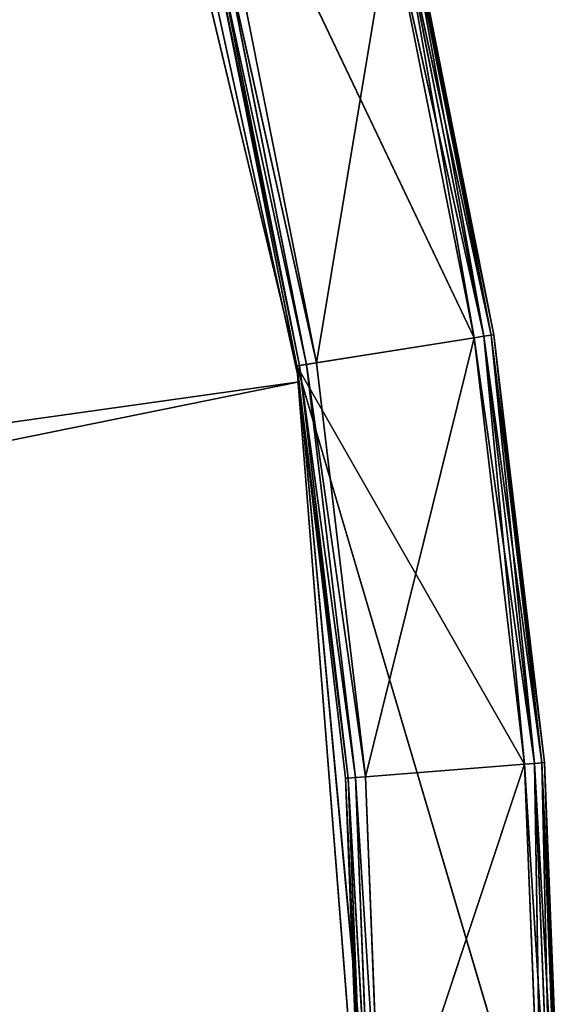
# Model space of a CAD drawing. Extents: x 173.5 to 228.5, y 0 to 55.3.
# Tile 250 of 256: x 225.8 to 228.5, y 28.4 to 33.4. Entities that reach past the tile are written whole.
import ezdxf

# ---------------------------------------------------------------- set-up
doc = ezdxf.new("R2010")
doc.units = 0
doc.header["$LTSCALE"] = 25.4
doc.layers.get('0').update_dxf_attribs({"color": 13, "linetype": 'CONTINUOUS'})

# ---------------------------------------------------------------- blocks, each defined once
blk = doc.blocks.new('EYE-S-5255-5256-5257-6836-')
at = {"color": 7}
for p, q in [((54.3548, 152.5676, 23.7101), (32.5556, 152.5676, 26.7737)), ((54.3548, 152.5676, 23.7101), (32.5556, 152.5676, 26.7737)), ((54.3548, 152.5676, 23.7101), (32.6558, 152.5676, 28.1113)), ((54.3548, 152.5676, 23.7101), (32.6558, 152.5676, 28.1113)), ((55.2311, 152.5676, 23.4887), (53.3714, 152.5676, 19.586)), ((53.3714, 152.5676, 19.586), (54.3421, 152.5676, 23.6295)), ((55.2311, 152.5676, 23.4887), (53.3714, 152.5676, 19.586)), ((53.3714, 152.5676, 19.586), (54.3421, 152.5676, 23.6295)), ((53.6568, 151.5676, 20.5229), (54.3548, 152.5676, 23.7101)), ((53.6568, 151.5676, 20.5229), (54.3548, 152.5676, 23.7101)), ((53.6568, 152.5676, 20.5229), (54.3548, 152.5676, 23.7101)), ((53.6568, 152.5676, 20.5229), (54.3548, 152.5676, 23.7101)), ((53.9362, 52.6676, 21.5887), (54.3421, 152.5676, 23.6295)), ((53.9362, 52.6676, 21.5887), (54.3421, 152.5676, 23.6295)), ((54.3421, 152.5676, 23.6295), (55.2311, 152.5676, 23.4887)), ((55.5684, 152.5676, 27.775), (54.3421, 152.5676, 23.6295)), ((54.3421, 152.5676, 23.6295), (54.6684, 152.5676, 27.775)), ((55.5684, 152.5676, 27.775), (54.3421, 152.5676, 23.6295)), ((55.4839, 152.5676, 25.6252), (54.3421, 152.5676, 23.6295)), ((55.4839, 152.5676, 25.6252), (54.3421, 152.5676, 23.6295)), ((54.3421, 152.5676, 23.6295), (55.2311, 152.5676, 23.4887)), ((54.3421, 152.5676, 23.6295), (54.5867, 52.6676, 25.6958)), ((54.3421, 152.5676, 23.6295), (54.6684, 152.5676, 27.775)), ((54.3421, 52.6676, 23.6295), (54.3421, 152.5676, 23.6295)), ((54.3421, 52.6676, 23.6295), (54.3421, 152.5676, 23.6295)), ((54.3421, 152.5676, 23.6295), (54.5867, 52.6676, 25.6958)), ((54.3548, 151.5676, 23.7101), (54.6558, 152.5676, 26.9589)), ((54.3548, 151.5676, 23.7101), (54.6558, 152.5676, 26.9589)), ((54.3548, 151.5676, 23.7101), (54.3548, 152.5676, 23.7101)), ((54.3548, 152.5676, 23.7101), (54.6558, 152.5676, 26.9589)), ((54.3548, 151.5676, 23.7101), (54.3548, 152.5676, 23.7101)), ((54.3548, 152.5676, 23.7101), (54.6558, 152.5676, 26.9589)), ((54.5867, 52.6676, 25.6958), (54.6684, 152.5676, 27.775)), ((54.5867, 52.6676, 25.6958), (54.6684, 152.5676, 27.775)), ((55.2311, 152.5676, 23.4887), (54.8113, 152.5676, 21.3786)), ((55.2311, 152.5676, 23.4887), (54.8113, 152.5676, 21.3786)), ((54.8599, 152.5542, 21.3669), (55.2311, 152.5676, 23.4887)), ((54.8599, 152.5542, 21.3669), (55.2311, 152.5676, 23.4887)), ((55.2804, 152.5542, 23.4809), (54.8599, 152.5542, 21.3669)), ((55.2804, 152.5542, 23.4809), (54.8599, 152.5542, 21.3669)), ((54.8955, 152.5176, 21.3584), (55.2804, 152.5542, 23.4809)), ((54.8955, 152.5176, 21.3584), (55.2804, 152.5542, 23.4809)), ((55.4839, 152.5676, 25.6252), (55.2311, 152.5676, 23.4887)), ((55.2804, 152.5542, 23.4809), (55.2311, 152.5676, 23.4887)), ((55.4839, 152.5676, 25.6252), (55.2311, 152.5676, 23.4887)), ((55.2804, 152.5542, 23.4809), (55.2311, 152.5676, 23.4887)), ((55.2804, 152.5542, 23.4809), (55.4839, 152.5676, 25.6252)), ((55.2804, 152.5542, 23.4809), (55.4839, 152.5676, 25.6252)), ((55.5338, 152.5542, 25.6213), (55.2804, 152.5542, 23.4809)), ((55.3166, 152.5176, 23.4751), (55.2804, 152.5542, 23.4809)), ((55.5338, 152.5542, 25.6213), (55.2804, 152.5542, 23.4809)), ((55.3166, 152.5176, 23.4751), (55.2804, 152.5542, 23.4809)), ((55.3166, 152.5176, 23.4751), (55.5338, 152.5542, 25.6213)), ((55.3166, 152.5176, 23.4751), (55.5338, 152.5542, 25.6213)), ((55.5684, 152.5676, 27.775), (55.4839, 152.5676, 25.6252)), ((55.5338, 152.5542, 25.6213), (55.4839, 152.5676, 25.6252)), ((55.5684, 152.5676, 27.775), (55.4839, 152.5676, 25.6252)), ((55.5338, 152.5542, 25.6213), (55.4839, 152.5676, 25.6252)), ((55.5338, 152.5542, 25.6213), (55.5684, 152.5676, 27.775)), ((55.5338, 152.5542, 25.6213), (55.5684, 152.5676, 27.775)), ((55.6184, 152.5542, 27.775), (55.5338, 152.5542, 25.6213)), ((55.5703, 152.5176, 25.6184), (55.5338, 152.5542, 25.6213)), ((55.6184, 152.5542, 27.775), (55.5338, 152.5542, 25.6213)), ((55.5703, 152.5176, 25.6184), (55.5338, 152.5542, 25.6213)), ((55.5703, 152.5176, 25.6184), (55.6184, 152.5542, 27.775)), ((55.5703, 152.5176, 25.6184), (55.6184, 152.5542, 27.775)), ((55.3166, 152.5176, 23.4751), (54.8955, 152.5176, 21.3584)), ((55.3166, 152.5176, 23.4751), (54.8955, 152.5176, 21.3584)), ((54.9086, 152.4677, 21.3553), (55.3166, 152.5176, 23.4751)), ((54.9086, 152.4677, 21.3553), (55.3166, 152.5176, 23.4751)), ((55.5703, 152.5176, 25.6184), (55.3166, 152.5176, 23.4751)), ((55.3298, 152.4677, 23.4731), (55.3166, 152.5176, 23.4751)), ((55.5703, 152.5176, 25.6184), (55.3166, 152.5176, 23.4751)), ((55.3298, 152.4677, 23.4731), (55.3166, 152.5176, 23.4751)), ((55.3298, 152.4677, 23.4731), (55.5703, 152.5176, 25.6184)), ((55.3298, 152.4677, 23.4731), (55.5703, 152.5176, 25.6184)), ((55.655, 152.5176, 27.775), (55.5703, 152.5176, 25.6184)), ((55.5836, 152.4677, 25.6174), (55.5703, 152.5176, 25.6184)), ((55.655, 152.5176, 27.775), (55.5703, 152.5176, 25.6184)), ((55.5836, 152.4677, 25.6174), (55.5703, 152.5176, 25.6184)), ((55.5836, 152.4677, 25.6174), (55.655, 152.5176, 27.775)), ((55.5836, 152.4677, 25.6174), (55.655, 152.5176, 27.775)), ((54.9086, 152.4677, 21.3553), (55.3298, 52.6676, 23.4731)), ((54.9086, 152.4677, 21.3553), (55.3298, 52.6676, 23.4731)), ((54.9086, 152.4677, 21.3553), (55.3298, 152.4677, 23.4731)), ((54.9086, 152.4677, 21.3553), (55.3298, 152.4677, 23.4731)), ((55.3298, 152.4677, 23.4731), (55.3298, 52.6676, 23.4731)), ((55.3298, 152.4677, 23.4731), (55.3298, 52.6676, 23.4731)), ((55.3298, 152.4677, 23.4731), (55.5836, 52.6676, 25.6174)), ((55.3298, 152.4677, 23.4731), (55.5836, 52.6676, 25.6174)), ((55.3298, 152.4677, 23.4731), (55.5836, 152.4677, 25.6174)), ((55.3298, 152.4677, 23.4731), (55.5836, 152.4677, 25.6174)), ((55.5836, 152.4677, 25.6174), (55.5836, 52.6676, 25.6174)), ((55.5836, 152.4677, 25.6174), (55.5836, 52.6676, 25.6174)), ((55.5836, 152.4677, 25.6174), (55.6684, 52.6676, 27.775)), ((55.5836, 152.4677, 25.6174), (55.6684, 52.6676, 27.775)), ((55.5836, 152.4677, 25.6174), (55.6684, 152.4677, 27.775)), ((55.5836, 152.4677, 25.6174), (55.6684, 152.4677, 27.775)), ((54.3548, 151.5676, 23.7101), (32.5556, 151.5676, 26.7737)), ((54.3548, 151.5676, 23.7101), (32.5556, 151.5676, 26.7737)), ((54.3548, 151.5676, 23.7101), (32.6558, 151.5676, 28.1113)), ((54.3548, 151.5676, 23.7101), (32.6558, 151.5676, 28.1113)), ((54.3548, 151.5676, 23.7101), (53.6568, 151.5676, 20.5229)), ((54.3548, 151.5676, 23.7101), (53.6568, 151.5676, 20.5229)), ((54.6558, 151.5676, 26.9589), (54.3548, 151.5676, 23.7101)), ((54.6558, 151.5676, 26.9589), (54.3548, 151.5676, 23.7101)), ((53.9362, 52.6676, 21.5887), (54.3421, 52.6676, 23.6295)), ((53.9362, 52.6676, 21.5887), (54.3421, 52.6676, 23.6295)), ((53.9362, 52.6676, 21.5887), (54.3554, 52.6176, 23.6274)), ((53.9362, 52.6676, 21.5887), (54.3554, 52.6176, 23.6274)), ((54.3421, 52.6676, 23.6295), (54.5867, 52.6676, 25.6958)), ((54.3421, 52.6676, 23.6295), (54.5867, 52.6676, 25.6958)), ((54.3421, 52.6676, 23.6295), (54.6001, 52.6176, 25.6948)), ((54.3421, 52.6676, 23.6295), (54.6001, 52.6176, 25.6948)), ((54.3421, 52.6676, 23.6295), (54.3554, 52.6176, 23.6274)), ((54.3421, 52.6676, 23.6295), (54.3554, 52.6176, 23.6274)), ((54.5867, 52.6676, 25.6958), (54.6684, 52.6676, 27.775)), ((54.5867, 52.6676, 25.6958), (54.6684, 52.6676, 27.775)), ((54.5867, 52.6676, 25.6958), (54.6818, 52.6176, 27.775)), ((54.5867, 52.6676, 25.6958), (54.6818, 52.6176, 27.775)), ((54.5867, 52.6676, 25.6958), (54.6001, 52.6176, 25.6948)), ((54.5867, 52.6676, 25.6958), (54.6001, 52.6176, 25.6948)), ((54.8955, 52.6176, 21.3584), (55.3298, 52.6676, 23.4731)), ((54.8955, 52.6176, 21.3584), (55.3298, 52.6676, 23.4731)), ((55.3298, 52.6676, 23.4731), (54.9086, 52.6676, 21.3553)), ((55.3298, 52.6676, 23.4731), (54.9086, 52.6676, 21.3553)), ((55.3166, 52.6176, 23.4751), (55.5836, 52.6676, 25.6174)), ((55.3166, 52.6176, 23.4751), (55.5836, 52.6676, 25.6174)), ((55.3166, 52.6176, 23.4751), (55.3298, 52.6676, 23.4731)), ((55.3166, 52.6176, 23.4751), (55.3298, 52.6676, 23.4731)), ((55.5836, 52.6676, 25.6174), (55.3298, 52.6676, 23.4731)), ((55.5836, 52.6676, 25.6174), (55.3298, 52.6676, 23.4731)), ((55.5703, 52.6176, 25.6184), (55.6684, 52.6676, 27.775)), ((55.5703, 52.6176, 25.6184), (55.6684, 52.6676, 27.775)), ((55.5703, 52.6176, 25.6184), (55.5836, 52.6676, 25.6174)), ((55.5703, 52.6176, 25.6184), (55.5836, 52.6676, 25.6174)), ((55.6684, 52.6676, 27.775), (55.5836, 52.6676, 25.6174)), ((55.6684, 52.6676, 27.775), (55.5836, 52.6676, 25.6174)), ((54.3554, 52.6176, 23.6274), (53.9492, 52.6176, 21.5856)), ((53.9492, 52.6176, 21.5856), (54.3915, 52.581, 23.6217)), ((53.9492, 52.6176, 21.5856), (54.3915, 52.581, 23.6217)), ((54.3554, 52.6176, 23.6274), (53.9492, 52.6176, 21.5856)), ((54.6001, 52.6176, 25.6948), (54.3554, 52.6176, 23.6274)), ((54.3554, 52.6176, 23.6274), (54.6366, 52.581, 25.6919)), ((54.3554, 52.6176, 23.6274), (54.6366, 52.581, 25.6919)), ((54.3554, 52.6176, 23.6274), (54.3915, 52.581, 23.6217)), ((54.3554, 52.6176, 23.6274), (54.3915, 52.581, 23.6217)), ((54.6001, 52.6176, 25.6948), (54.3554, 52.6176, 23.6274)), ((54.6818, 52.6176, 27.775), (54.6001, 52.6176, 25.6948)), ((54.6001, 52.6176, 25.6948), (54.7184, 52.581, 27.775)), ((54.6001, 52.6176, 25.6948), (54.7184, 52.581, 27.775)), ((54.6001, 52.6176, 25.6948), (54.6366, 52.581, 25.6919)), ((54.6001, 52.6176, 25.6948), (54.6366, 52.581, 25.6919)), ((54.6818, 52.6176, 27.775), (54.6001, 52.6176, 25.6948)), ((54.8599, 52.581, 21.3669), (55.3166, 52.6176, 23.4751)), ((54.8599, 52.581, 21.3669), (55.3166, 52.6176, 23.4751)), ((55.3166, 52.6176, 23.4751), (54.8955, 52.6176, 21.3584)), ((55.3166, 52.6176, 23.4751), (54.8955, 52.6176, 21.3584)), ((55.2804, 52.581, 23.4809), (55.5703, 52.6176, 25.6184)), ((55.2804, 52.581, 23.4809), (55.5703, 52.6176, 25.6184)), ((55.2804, 52.581, 23.4809), (55.3166, 52.6176, 23.4751)), ((55.2804, 52.581, 23.4809), (55.3166, 52.6176, 23.4751)), ((55.5703, 52.6176, 25.6184), (55.3166, 52.6176, 23.4751)), ((55.5703, 52.6176, 25.6184), (55.3166, 52.6176, 23.4751)), ((55.5338, 52.581, 25.6213), (55.655, 52.6176, 27.775)), ((55.5338, 52.581, 25.6213), (55.655, 52.6176, 27.775)), ((55.5338, 52.581, 25.6213), (55.5703, 52.6176, 25.6184)), ((55.5338, 52.581, 25.6213), (55.5703, 52.6176, 25.6184)), ((55.655, 52.6176, 27.775), (55.5703, 52.6176, 25.6184)), ((55.655, 52.6176, 27.775), (55.5703, 52.6176, 25.6184)), ((54.3915, 52.581, 23.6217), (53.9848, 52.581, 21.577)), ((53.9848, 52.581, 21.577), (54.4409, 52.5676, 23.6138)), ((53.9848, 52.581, 21.577), (54.4409, 52.5676, 23.6138)), ((54.3915, 52.581, 23.6217), (53.9848, 52.581, 21.577)), ((54.4409, 52.5676, 23.6138), (54.0334, 52.5676, 21.5654)), ((54.4409, 52.5676, 23.6138), (54.0334, 52.5676, 21.5654)), ((54.6366, 52.581, 25.6919), (54.3915, 52.581, 23.6217)), ((54.3915, 52.581, 23.6217), (54.6864, 52.5676, 25.688)), ((54.3915, 52.581, 23.6217), (54.6864, 52.5676, 25.688)), ((54.3915, 52.581, 23.6217), (54.4409, 52.5676, 23.6138)), ((54.3915, 52.581, 23.6217), (54.4409, 52.5676, 23.6138)), ((54.6366, 52.581, 25.6919), (54.3915, 52.581, 23.6217)), ((54.8113, 52.5676, 21.3786), (54.4409, 52.5676, 23.6138)), ((54.8113, 52.5676, 21.3786), (54.4409, 52.5676, 23.6138)), ((55.2311, 52.5676, 23.4887), (54.4409, 52.5676, 23.6138)), ((55.2311, 52.5676, 23.4887), (54.4409, 52.5676, 23.6138)), ((54.6864, 52.5676, 25.688), (54.4409, 52.5676, 23.6138)), ((54.6864, 52.5676, 25.688), (54.4409, 52.5676, 23.6138)), ((54.7184, 52.581, 27.775), (54.6366, 52.581, 25.6919)), ((54.6366, 52.581, 25.6919), (54.7684, 52.5676, 27.775)), ((54.6366, 52.581, 25.6919), (54.7684, 52.5676, 27.775)), ((54.6366, 52.581, 25.6919), (54.6864, 52.5676, 25.688)), ((54.6366, 52.581, 25.6919), (54.6864, 52.5676, 25.688)), ((54.7184, 52.581, 27.775), (54.6366, 52.581, 25.6919)), ((55.2311, 52.5676, 23.4887), (54.6864, 52.5676, 25.688)), ((55.2311, 52.5676, 23.4887), (54.6864, 52.5676, 25.688)), ((55.4839, 52.5676, 25.6252), (54.6864, 52.5676, 25.688)), ((55.4839, 52.5676, 25.6252), (54.6864, 52.5676, 25.688)), ((54.7684, 52.5676, 27.775), (54.6864, 52.5676, 25.688)), ((54.7684, 52.5676, 27.775), (54.6864, 52.5676, 25.688)), ((55.4839, 52.5676, 25.6252), (54.7684, 52.5676, 27.775)), ((55.4839, 52.5676, 25.6252), (54.7684, 52.5676, 27.775)), ((54.8113, 52.5676, 21.3786), (55.2804, 52.581, 23.4809)), ((54.8113, 52.5676, 21.3786), (55.2804, 52.581, 23.4809)), ((54.8113, 52.5676, 21.3786), (55.2311, 52.5676, 23.4887)), ((54.8113, 52.5676, 21.3786), (55.2311, 52.5676, 23.4887)), ((55.2804, 52.581, 23.4809), (54.8599, 52.581, 21.3669)), ((55.2804, 52.581, 23.4809), (54.8599, 52.581, 21.3669)), ((55.2311, 52.5676, 23.4887), (55.5338, 52.581, 25.6213)), ((55.2311, 52.5676, 23.4887), (55.5338, 52.581, 25.6213)), ((55.2311, 52.5676, 23.4887), (55.2804, 52.581, 23.4809)), ((55.2311, 52.5676, 23.4887), (55.2804, 52.581, 23.4809)), ((55.2311, 52.5676, 23.4887), (55.4839, 52.5676, 25.6252)), ((55.2311, 52.5676, 23.4887), (55.4839, 52.5676, 25.6252)), ((55.5338, 52.581, 25.6213), (55.2804, 52.581, 23.4809)), ((55.5338, 52.581, 25.6213), (55.2804, 52.581, 23.4809)), ((55.4839, 52.5676, 25.6252), (55.6184, 52.581, 27.775)), ((55.4839, 52.5676, 25.6252), (55.6184, 52.581, 27.775)), ((55.4839, 52.5676, 25.6252), (55.5338, 52.581, 25.6213)), ((55.4839, 52.5676, 25.6252), (55.5338, 52.581, 25.6213)), ((55.4839, 52.5676, 25.6252), (55.5684, 52.5676, 27.775)), ((55.4839, 52.5676, 25.6252), (55.5684, 52.5676, 27.775)), ((55.6184, 52.581, 27.775), (55.5338, 52.581, 25.6213)), ((55.6184, 52.581, 27.775), (55.5338, 52.581, 25.6213))]:
    blk.add_line(p, q, dxfattribs=at)
mesh = blk.add_polyface(dxfattribs=at)
corners = [(32.6558, 152.5676, 28.1113), (54.3548, 152.5676, 23.7101), (32.5556, 152.5676, 26.7737)]
mesh.append_faces([[corners[k] for k in face] for face in [(0, 1, 2)]], dxfattribs={"color": 7})
mesh = blk.add_polyface(dxfattribs=at)
corners = [(32.5556, 152.5676, 26.7737), (54.3548, 152.5676, 23.7101), (53.6568, 152.5676, 20.5229)]
mesh.append_faces([[corners[k] for k in face] for face in [(0, 1, 2)]], dxfattribs={"color": 7})
mesh = blk.add_polyface(dxfattribs=at)
corners = [(32.5556, 152.5676, 26.7737), (53.6568, 152.5676, 20.5229), (52.5724, 152.5676, 17.4457)]
mesh.append_faces([[corners[k] for k in face] for face in [(0, 1, 2)]], dxfattribs={"color": 7})
mesh = blk.add_polyface(dxfattribs=at)
corners = [(32.6558, 152.5676, 28.1113), (54.6558, 152.5676, 26.9589), (54.3548, 152.5676, 23.7101)]
mesh.append_faces([[corners[k] for k in face] for face in [(0, 1, 2)]], dxfattribs={"color": 7})
mesh = blk.add_polyface(dxfattribs=at)
corners = [(54.3421, 152.5676, 23.6295), (55.2311, 152.5676, 23.4887), (53.3714, 152.5676, 19.586)]
mesh.append_faces([[corners[k] for k in face] for face in [(0, 1, 2)]], dxfattribs={"color": 7})
mesh = blk.add_polyface(dxfattribs=at)
corners = [(55.2311, 152.5676, 23.4887), (54.8113, 152.5676, 21.3786), (53.3714, 152.5676, 19.586)]
mesh.append_faces([[corners[k] for k in face] for face in [(0, 1, 2)]], dxfattribs={"color": 7})
mesh = blk.add_polyface(dxfattribs=at)
corners = [(53.3714, 152.5676, 19.586), (53.9362, 52.6676, 21.5887), (54.3421, 152.5676, 23.6295)]
mesh.append_faces([[corners[k] for k in face] for face in [(0, 1, 2)]], dxfattribs={"color": 7})
mesh = blk.add_polyface(dxfattribs=at)
corners = [(54.3548, 152.5676, 23.7101), (54.3548, 151.5676, 23.7101), (53.6568, 151.5676, 20.5229)]
mesh.append_faces([[corners[k] for k in face] for face in [(0, 1, 2)]], dxfattribs={"color": 7})
mesh = blk.add_polyface(dxfattribs=at)
corners = [(54.3548, 152.5676, 23.7101), (53.6568, 151.5676, 20.5229), (53.6568, 152.5676, 20.5229)]
mesh.append_faces([[corners[k] for k in face] for face in [(0, 1, 2)]], dxfattribs={"color": 7})
mesh = blk.add_polyface(dxfattribs=at)
corners = [(54.3421, 152.5676, 23.6295), (53.9362, 52.6676, 21.5887), (54.3421, 52.6676, 23.6295)]
mesh.append_faces([[corners[k] for k in face] for face in [(0, 1, 2)]], dxfattribs={"color": 7})
mesh = blk.add_polyface(dxfattribs=at)
corners = [(55.5684, 152.5676, 27.775), (54.3421, 152.5676, 23.6295), (54.6684, 152.5676, 27.775)]
mesh.append_faces([[corners[k] for k in face] for face in [(0, 1, 2)]], dxfattribs={"color": 7})
mesh = blk.add_polyface(dxfattribs=at)
corners = [(55.5684, 152.5676, 27.775), (55.4839, 152.5676, 25.6252), (54.3421, 152.5676, 23.6295)]
mesh.append_faces([[corners[k] for k in face] for face in [(0, 1, 2)]], dxfattribs={"color": 7})
mesh = blk.add_polyface(dxfattribs=at)
corners = [(55.4839, 152.5676, 25.6252), (55.2311, 152.5676, 23.4887), (54.3421, 152.5676, 23.6295)]
mesh.append_faces([[corners[k] for k in face] for face in [(0, 1, 2)]], dxfattribs={"color": 7})
mesh = blk.add_polyface(dxfattribs=at)
corners = [(54.3421, 152.5676, 23.6295), (54.5867, 52.6676, 25.6958), (54.6684, 152.5676, 27.775)]
mesh.append_faces([[corners[k] for k in face] for face in [(0, 1, 2)]], dxfattribs={"color": 7})
mesh = blk.add_polyface(dxfattribs=at)
corners = [(54.3421, 152.5676, 23.6295), (54.3421, 52.6676, 23.6295), (54.5867, 52.6676, 25.6958)]
mesh.append_faces([[corners[k] for k in face] for face in [(0, 1, 2)]], dxfattribs={"color": 7})
mesh = blk.add_polyface(dxfattribs=at)
corners = [(54.6558, 152.5676, 26.9589), (54.6558, 151.5676, 26.9589), (54.3548, 151.5676, 23.7101)]
mesh.append_faces([[corners[k] for k in face] for face in [(0, 1, 2)]], dxfattribs={"color": 7})
mesh = blk.add_polyface(dxfattribs=at)
corners = [(54.6558, 152.5676, 26.9589), (54.3548, 151.5676, 23.7101), (54.3548, 152.5676, 23.7101)]
mesh.append_faces([[corners[k] for k in face] for face in [(0, 1, 2)]], dxfattribs={"color": 7})
mesh = blk.add_polyface(dxfattribs=at)
corners = [(54.6684, 152.5676, 27.775), (54.5867, 52.6676, 25.6958), (54.6684, 52.6676, 27.775)]
mesh.append_faces([[corners[k] for k in face] for face in [(0, 1, 2)]], dxfattribs={"color": 7})
mesh = blk.add_polyface(dxfattribs=at)
corners = [(55.2311, 152.5676, 23.4887), (54.8599, 152.5542, 21.3669), (54.8113, 152.5676, 21.3786)]
mesh.append_faces([[corners[k] for k in face] for face in [(0, 1, 2)]], dxfattribs={"color": 7})
mesh = blk.add_polyface(dxfattribs=at)
corners = [(55.2311, 152.5676, 23.4887), (55.2804, 152.5542, 23.4809), (54.8599, 152.5542, 21.3669)]
mesh.append_faces([[corners[k] for k in face] for face in [(0, 1, 2)]], dxfattribs={"color": 7})
mesh = blk.add_polyface(dxfattribs=at)
corners = [(55.2804, 152.5542, 23.4809), (54.8955, 152.5176, 21.3584), (54.8599, 152.5542, 21.3669)]
mesh.append_faces([[corners[k] for k in face] for face in [(0, 1, 2)]], dxfattribs={"color": 7})
mesh = blk.add_polyface(dxfattribs=at)
corners = [(55.2804, 152.5542, 23.4809), (55.3166, 152.5176, 23.4751), (54.8955, 152.5176, 21.3584)]
mesh.append_faces([[corners[k] for k in face] for face in [(0, 1, 2)]], dxfattribs={"color": 7})
mesh = blk.add_polyface(dxfattribs=at)
corners = [(55.4839, 152.5676, 25.6252), (55.2804, 152.5542, 23.4809), (55.2311, 152.5676, 23.4887)]
mesh.append_faces([[corners[k] for k in face] for face in [(0, 1, 2)]], dxfattribs={"color": 7})
mesh = blk.add_polyface(dxfattribs=at)
corners = [(55.4839, 152.5676, 25.6252), (55.5338, 152.5542, 25.6213), (55.2804, 152.5542, 23.4809)]
mesh.append_faces([[corners[k] for k in face] for face in [(0, 1, 2)]], dxfattribs={"color": 7})
mesh = blk.add_polyface(dxfattribs=at)
corners = [(55.5338, 152.5542, 25.6213), (55.3166, 152.5176, 23.4751), (55.2804, 152.5542, 23.4809)]
mesh.append_faces([[corners[k] for k in face] for face in [(0, 1, 2)]], dxfattribs={"color": 7})
mesh = blk.add_polyface(dxfattribs=at)
corners = [(55.5338, 152.5542, 25.6213), (55.5703, 152.5176, 25.6184), (55.3166, 152.5176, 23.4751)]
mesh.append_faces([[corners[k] for k in face] for face in [(0, 1, 2)]], dxfattribs={"color": 7})
mesh = blk.add_polyface(dxfattribs=at)
corners = [(55.5684, 152.5676, 27.775), (55.5338, 152.5542, 25.6213), (55.4839, 152.5676, 25.6252)]
mesh.append_faces([[corners[k] for k in face] for face in [(0, 1, 2)]], dxfattribs={"color": 7})
mesh = blk.add_polyface(dxfattribs=at)
corners = [(55.6184, 152.5542, 27.775), (55.5338, 152.5542, 25.6213), (55.5684, 152.5676, 27.775)]
mesh.append_faces([[corners[k] for k in face] for face in [(0, 1, 2)]], dxfattribs={"color": 7})
mesh = blk.add_polyface(dxfattribs=at)
corners = [(55.6184, 152.5542, 27.775), (55.5703, 152.5176, 25.6184), (55.5338, 152.5542, 25.6213)]
mesh.append_faces([[corners[k] for k in face] for face in [(0, 1, 2)]], dxfattribs={"color": 7})
mesh = blk.add_polyface(dxfattribs=at)
corners = [(55.6184, 152.5542, 27.775), (55.655, 152.5176, 27.775), (55.5703, 152.5176, 25.6184)]
mesh.append_faces([[corners[k] for k in face] for face in [(0, 1, 2)]], dxfattribs={"color": 7})
mesh = blk.add_polyface(dxfattribs=at)
corners = [(55.3166, 152.5176, 23.4751), (54.9086, 152.4677, 21.3553), (54.8955, 152.5176, 21.3584)]
mesh.append_faces([[corners[k] for k in face] for face in [(0, 1, 2)]], dxfattribs={"color": 7})
mesh = blk.add_polyface(dxfattribs=at)
corners = [(55.3166, 152.5176, 23.4751), (55.3298, 152.4677, 23.4731), (54.9086, 152.4677, 21.3553)]
mesh.append_faces([[corners[k] for k in face] for face in [(0, 1, 2)]], dxfattribs={"color": 7})
mesh = blk.add_polyface(dxfattribs=at)
corners = [(55.5703, 152.5176, 25.6184), (55.3298, 152.4677, 23.4731), (55.3166, 152.5176, 23.4751)]
mesh.append_faces([[corners[k] for k in face] for face in [(0, 1, 2)]], dxfattribs={"color": 7})
mesh = blk.add_polyface(dxfattribs=at)
corners = [(55.5703, 152.5176, 25.6184), (55.5836, 152.4677, 25.6174), (55.3298, 152.4677, 23.4731)]
mesh.append_faces([[corners[k] for k in face] for face in [(0, 1, 2)]], dxfattribs={"color": 7})
mesh = blk.add_polyface(dxfattribs=at)
corners = [(55.655, 152.5176, 27.775), (55.5836, 152.4677, 25.6174), (55.5703, 152.5176, 25.6184)]
mesh.append_faces([[corners[k] for k in face] for face in [(0, 1, 2)]], dxfattribs={"color": 7})
mesh = blk.add_polyface(dxfattribs=at)
corners = [(55.655, 152.5176, 27.775), (55.6684, 152.4677, 27.775), (55.5836, 152.4677, 25.6174)]
mesh.append_faces([[corners[k] for k in face] for face in [(0, 1, 2)]], dxfattribs={"color": 7})
mesh = blk.add_polyface(dxfattribs=at)
corners = [(54.9086, 152.4677, 21.3553), (55.3298, 52.6676, 23.4731), (54.9086, 52.6676, 21.3553)]
mesh.append_faces([[corners[k] for k in face] for face in [(0, 1, 2)]], dxfattribs={"color": 7})
mesh = blk.add_polyface(dxfattribs=at)
corners = [(55.3298, 152.4677, 23.4731), (55.3298, 52.6676, 23.4731), (54.9086, 152.4677, 21.3553)]
mesh.append_faces([[corners[k] for k in face] for face in [(0, 1, 2)]], dxfattribs={"color": 7})
mesh = blk.add_polyface(dxfattribs=at)
corners = [(55.3298, 152.4677, 23.4731), (55.5836, 52.6676, 25.6174), (55.3298, 52.6676, 23.4731)]
mesh.append_faces([[corners[k] for k in face] for face in [(0, 1, 2)]], dxfattribs={"color": 7})
mesh = blk.add_polyface(dxfattribs=at)
corners = [(55.5836, 152.4677, 25.6174), (55.5836, 52.6676, 25.6174), (55.3298, 152.4677, 23.4731)]
mesh.append_faces([[corners[k] for k in face] for face in [(0, 1, 2)]], dxfattribs={"color": 7})
mesh = blk.add_polyface(dxfattribs=at)
corners = [(55.5836, 152.4677, 25.6174), (55.6684, 52.6676, 27.775), (55.5836, 52.6676, 25.6174)]
mesh.append_faces([[corners[k] for k in face] for face in [(0, 1, 2)]], dxfattribs={"color": 7})
mesh = blk.add_polyface(dxfattribs=at)
corners = [(55.6684, 152.4677, 27.775), (55.6684, 52.6676, 27.775), (55.5836, 152.4677, 25.6174)]
mesh.append_faces([[corners[k] for k in face] for face in [(0, 1, 2)]], dxfattribs={"color": 7})
mesh = blk.add_polyface(dxfattribs=at)
corners = [(32.5556, 151.5676, 26.7737), (52.5724, 151.5676, 17.4457), (53.6568, 151.5676, 20.5229)]
mesh.append_faces([[corners[k] for k in face] for face in [(0, 1, 2)]], dxfattribs={"color": 7})
mesh = blk.add_polyface(dxfattribs=at)
corners = [(32.5556, 151.5676, 26.7737), (53.6568, 151.5676, 20.5229), (54.3548, 151.5676, 23.7101)]
mesh.append_faces([[corners[k] for k in face] for face in [(0, 1, 2)]], dxfattribs={"color": 7})
mesh = blk.add_polyface(dxfattribs=at)
corners = [(32.6558, 151.5676, 28.1113), (32.5556, 151.5676, 26.7737), (54.3548, 151.5676, 23.7101)]
mesh.append_faces([[corners[k] for k in face] for face in [(0, 1, 2)]], dxfattribs={"color": 7})
mesh = blk.add_polyface(dxfattribs=at)
corners = [(32.6558, 151.5676, 28.1113), (54.3548, 151.5676, 23.7101), (54.6558, 151.5676, 26.9589)]
mesh.append_faces([[corners[k] for k in face] for face in [(0, 1, 2)]], dxfattribs={"color": 7})
mesh = blk.add_polyface(dxfattribs=at)
corners = [(53.9362, 52.6676, 21.5887), (54.3554, 52.6176, 23.6274), (54.3421, 52.6676, 23.6295)]
mesh.append_faces([[corners[k] for k in face] for face in [(0, 1, 2)]], dxfattribs={"color": 7})
mesh = blk.add_polyface(dxfattribs=at)
corners = [(53.9362, 52.6676, 21.5887), (53.9492, 52.6176, 21.5856), (54.3554, 52.6176, 23.6274)]
mesh.append_faces([[corners[k] for k in face] for face in [(0, 1, 2)]], dxfattribs={"color": 7})
mesh = blk.add_polyface(dxfattribs=at)
corners = [(54.3421, 52.6676, 23.6295), (54.6001, 52.6176, 25.6948), (54.5867, 52.6676, 25.6958)]
mesh.append_faces([[corners[k] for k in face] for face in [(0, 1, 2)]], dxfattribs={"color": 7})
mesh = blk.add_polyface(dxfattribs=at)
corners = [(54.3421, 52.6676, 23.6295), (54.3554, 52.6176, 23.6274), (54.6001, 52.6176, 25.6948)]
mesh.append_faces([[corners[k] for k in face] for face in [(0, 1, 2)]], dxfattribs={"color": 7})
mesh = blk.add_polyface(dxfattribs=at)
corners = [(54.5867, 52.6676, 25.6958), (54.6818, 52.6176, 27.775), (54.6684, 52.6676, 27.775)]
mesh.append_faces([[corners[k] for k in face] for face in [(0, 1, 2)]], dxfattribs={"color": 7})
mesh = blk.add_polyface(dxfattribs=at)
corners = [(54.5867, 52.6676, 25.6958), (54.6001, 52.6176, 25.6948), (54.6818, 52.6176, 27.775)]
mesh.append_faces([[corners[k] for k in face] for face in [(0, 1, 2)]], dxfattribs={"color": 7})
mesh = blk.add_polyface(dxfattribs=at)
corners = [(55.3298, 52.6676, 23.4731), (55.3166, 52.6176, 23.4751), (54.8955, 52.6176, 21.3584)]
mesh.append_faces([[corners[k] for k in face] for face in [(0, 1, 2)]], dxfattribs={"color": 7})
mesh = blk.add_polyface(dxfattribs=at)
corners = [(55.3298, 52.6676, 23.4731), (54.8955, 52.6176, 21.3584), (54.9086, 52.6676, 21.3553)]
mesh.append_faces([[corners[k] for k in face] for face in [(0, 1, 2)]], dxfattribs={"color": 7})
mesh = blk.add_polyface(dxfattribs=at)
corners = [(55.5836, 52.6676, 25.6174), (55.5703, 52.6176, 25.6184), (55.3166, 52.6176, 23.4751)]
mesh.append_faces([[corners[k] for k in face] for face in [(0, 1, 2)]], dxfattribs={"color": 7})
mesh = blk.add_polyface(dxfattribs=at)
corners = [(55.5836, 52.6676, 25.6174), (55.3166, 52.6176, 23.4751), (55.3298, 52.6676, 23.4731)]
mesh.append_faces([[corners[k] for k in face] for face in [(0, 1, 2)]], dxfattribs={"color": 7})
mesh = blk.add_polyface(dxfattribs=at)
corners = [(55.6684, 52.6676, 27.775), (55.655, 52.6176, 27.775), (55.5703, 52.6176, 25.6184)]
mesh.append_faces([[corners[k] for k in face] for face in [(0, 1, 2)]], dxfattribs={"color": 7})
mesh = blk.add_polyface(dxfattribs=at)
corners = [(55.6684, 52.6676, 27.775), (55.5703, 52.6176, 25.6184), (55.5836, 52.6676, 25.6174)]
mesh.append_faces([[corners[k] for k in face] for face in [(0, 1, 2)]], dxfattribs={"color": 7})
mesh = blk.add_polyface(dxfattribs=at)
corners = [(54.3554, 52.6176, 23.6274), (53.9492, 52.6176, 21.5856), (54.3915, 52.581, 23.6217)]
mesh.append_faces([[corners[k] for k in face] for face in [(0, 1, 2)]], dxfattribs={"color": 7})
mesh = blk.add_polyface(dxfattribs=at)
corners = [(54.3915, 52.581, 23.6217), (53.9492, 52.6176, 21.5856), (53.9848, 52.581, 21.577)]
mesh.append_faces([[corners[k] for k in face] for face in [(0, 1, 2)]], dxfattribs={"color": 7})
mesh = blk.add_polyface(dxfattribs=at)
corners = [(54.6001, 52.6176, 25.6948), (54.3554, 52.6176, 23.6274), (54.6366, 52.581, 25.6919)]
mesh.append_faces([[corners[k] for k in face] for face in [(0, 1, 2)]], dxfattribs={"color": 7})
mesh = blk.add_polyface(dxfattribs=at)
corners = [(54.6366, 52.581, 25.6919), (54.3554, 52.6176, 23.6274), (54.3915, 52.581, 23.6217)]
mesh.append_faces([[corners[k] for k in face] for face in [(0, 1, 2)]], dxfattribs={"color": 7})
mesh = blk.add_polyface(dxfattribs=at)
corners = [(54.6818, 52.6176, 27.775), (54.6001, 52.6176, 25.6948), (54.7184, 52.581, 27.775)]
mesh.append_faces([[corners[k] for k in face] for face in [(0, 1, 2)]], dxfattribs={"color": 7})
mesh = blk.add_polyface(dxfattribs=at)
corners = [(54.6001, 52.6176, 25.6948), (54.6366, 52.581, 25.6919), (54.7184, 52.581, 27.775)]
mesh.append_faces([[corners[k] for k in face] for face in [(0, 1, 2)]], dxfattribs={"color": 7})
mesh = blk.add_polyface(dxfattribs=at)
corners = [(55.2804, 52.581, 23.4809), (54.8599, 52.581, 21.3669), (55.3166, 52.6176, 23.4751)]
mesh.append_faces([[corners[k] for k in face] for face in [(0, 1, 2)]], dxfattribs={"color": 7})
mesh = blk.add_polyface(dxfattribs=at)
corners = [(55.3166, 52.6176, 23.4751), (54.8599, 52.581, 21.3669), (54.8955, 52.6176, 21.3584)]
mesh.append_faces([[corners[k] for k in face] for face in [(0, 1, 2)]], dxfattribs={"color": 7})
mesh = blk.add_polyface(dxfattribs=at)
corners = [(55.5338, 52.581, 25.6213), (55.2804, 52.581, 23.4809), (55.5703, 52.6176, 25.6184)]
mesh.append_faces([[corners[k] for k in face] for face in [(0, 1, 2)]], dxfattribs={"color": 7})
mesh = blk.add_polyface(dxfattribs=at)
corners = [(55.5703, 52.6176, 25.6184), (55.2804, 52.581, 23.4809), (55.3166, 52.6176, 23.4751)]
mesh.append_faces([[corners[k] for k in face] for face in [(0, 1, 2)]], dxfattribs={"color": 7})
mesh = blk.add_polyface(dxfattribs=at)
corners = [(55.655, 52.6176, 27.775), (55.6184, 52.581, 27.775), (55.5338, 52.581, 25.6213)]
mesh.append_faces([[corners[k] for k in face] for face in [(0, 1, 2)]], dxfattribs={"color": 7})
mesh = blk.add_polyface(dxfattribs=at)
corners = [(55.655, 52.6176, 27.775), (55.5338, 52.581, 25.6213), (55.5703, 52.6176, 25.6184)]
mesh.append_faces([[corners[k] for k in face] for face in [(0, 1, 2)]], dxfattribs={"color": 7})
mesh = blk.add_polyface(dxfattribs=at)
corners = [(54.3915, 52.581, 23.6217), (53.9848, 52.581, 21.577), (54.4409, 52.5676, 23.6138)]
mesh.append_faces([[corners[k] for k in face] for face in [(0, 1, 2)]], dxfattribs={"color": 7})
mesh = blk.add_polyface(dxfattribs=at)
corners = [(54.4409, 52.5676, 23.6138), (53.9848, 52.581, 21.577), (54.0334, 52.5676, 21.5654)]
mesh.append_faces([[corners[k] for k in face] for face in [(0, 1, 2)]], dxfattribs={"color": 7})
mesh = blk.add_polyface(dxfattribs=at)
corners = [(54.4409, 52.5676, 23.6138), (54.0334, 52.5676, 21.5654), (54.8113, 52.5676, 21.3786)]
mesh.append_faces([[corners[k] for k in face] for face in [(0, 1, 2)]], dxfattribs={"color": 7})
mesh = blk.add_polyface(dxfattribs=at)
corners = [(54.6366, 52.581, 25.6919), (54.3915, 52.581, 23.6217), (54.6864, 52.5676, 25.688)]
mesh.append_faces([[corners[k] for k in face] for face in [(0, 1, 2)]], dxfattribs={"color": 7})
mesh = blk.add_polyface(dxfattribs=at)
corners = [(54.6864, 52.5676, 25.688), (54.3915, 52.581, 23.6217), (54.4409, 52.5676, 23.6138)]
mesh.append_faces([[corners[k] for k in face] for face in [(0, 1, 2)]], dxfattribs={"color": 7})
mesh = blk.add_polyface(dxfattribs=at)
corners = [(54.4409, 52.5676, 23.6138), (54.8113, 52.5676, 21.3786), (55.2311, 52.5676, 23.4887)]
mesh.append_faces([[corners[k] for k in face] for face in [(0, 1, 2)]], dxfattribs={"color": 7})
mesh = blk.add_polyface(dxfattribs=at)
corners = [(54.6864, 52.5676, 25.688), (54.4409, 52.5676, 23.6138), (55.2311, 52.5676, 23.4887)]
mesh.append_faces([[corners[k] for k in face] for face in [(0, 1, 2)]], dxfattribs={"color": 7})
mesh = blk.add_polyface(dxfattribs=at)
corners = [(54.7184, 52.581, 27.775), (54.6366, 52.581, 25.6919), (54.7684, 52.5676, 27.775)]
mesh.append_faces([[corners[k] for k in face] for face in [(0, 1, 2)]], dxfattribs={"color": 7})
mesh = blk.add_polyface(dxfattribs=at)
corners = [(54.7684, 52.5676, 27.775), (54.6366, 52.581, 25.6919), (54.6864, 52.5676, 25.688)]
mesh.append_faces([[corners[k] for k in face] for face in [(0, 1, 2)]], dxfattribs={"color": 7})
mesh = blk.add_polyface(dxfattribs=at)
corners = [(54.6864, 52.5676, 25.688), (55.2311, 52.5676, 23.4887), (55.4839, 52.5676, 25.6252)]
mesh.append_faces([[corners[k] for k in face] for face in [(0, 1, 2)]], dxfattribs={"color": 7})
mesh = blk.add_polyface(dxfattribs=at)
corners = [(54.7684, 52.5676, 27.775), (54.6864, 52.5676, 25.688), (55.4839, 52.5676, 25.6252)]
mesh.append_faces([[corners[k] for k in face] for face in [(0, 1, 2)]], dxfattribs={"color": 7})
mesh = blk.add_polyface(dxfattribs=at)
corners = [(54.7684, 52.5676, 27.775), (55.4839, 52.5676, 25.6252), (55.5684, 52.5676, 27.775)]
mesh.append_faces([[corners[k] for k in face] for face in [(0, 1, 2)]], dxfattribs={"color": 7})
mesh = blk.add_polyface(dxfattribs=at)
corners = [(55.2311, 52.5676, 23.4887), (54.8113, 52.5676, 21.3786), (55.2804, 52.581, 23.4809)]
mesh.append_faces([[corners[k] for k in face] for face in [(0, 1, 2)]], dxfattribs={"color": 7})
mesh = blk.add_polyface(dxfattribs=at)
corners = [(55.2804, 52.581, 23.4809), (54.8113, 52.5676, 21.3786), (54.8599, 52.581, 21.3669)]
mesh.append_faces([[corners[k] for k in face] for face in [(0, 1, 2)]], dxfattribs={"color": 7})
mesh = blk.add_polyface(dxfattribs=at)
corners = [(55.4839, 52.5676, 25.6252), (55.2311, 52.5676, 23.4887), (55.5338, 52.581, 25.6213)]
mesh.append_faces([[corners[k] for k in face] for face in [(0, 1, 2)]], dxfattribs={"color": 7})
mesh = blk.add_polyface(dxfattribs=at)
corners = [(55.5338, 52.581, 25.6213), (55.2311, 52.5676, 23.4887), (55.2804, 52.581, 23.4809)]
mesh.append_faces([[corners[k] for k in face] for face in [(0, 1, 2)]], dxfattribs={"color": 7})
mesh = blk.add_polyface(dxfattribs=at)
corners = [(55.5684, 52.5676, 27.775), (55.4839, 52.5676, 25.6252), (55.6184, 52.581, 27.775)]
mesh.append_faces([[corners[k] for k in face] for face in [(0, 1, 2)]], dxfattribs={"color": 7})
mesh = blk.add_polyface(dxfattribs=at)
corners = [(55.6184, 52.581, 27.775), (55.4839, 52.5676, 25.6252), (55.5338, 52.581, 25.6213)]
mesh.append_faces([[corners[k] for k in face] for face in [(0, 1, 2)]], dxfattribs={"color": 7})

msp = doc.modelspace()

# ---------------------------------------------------------------- block references
at = {"color": 0, "extrusion": (0, -1, -3.33067e-16)}
msp.add_blockref('EYE-S-5255-5256-5257-6836-', (172.7983, 791.4834, -55.275), dxfattribs=at)

doc.saveas('drawing.dxf')
